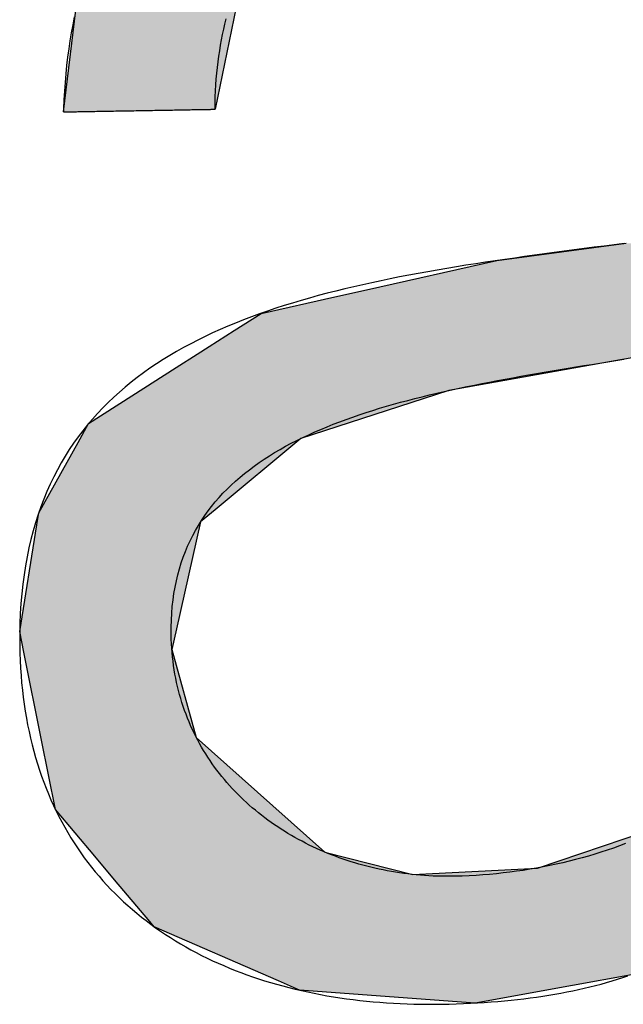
# Model space of a CAD drawing. Extents: x 1073 to 6773, y 5891 to 11716.
# Tile 9 of 45: x 3375 to 3400, y 8058 to 8099. Entities that reach past the tile are written whole.
import ezdxf

# ---------------------------------------------------------------- set-up
doc = ezdxf.new("R2010")
doc.units = 0
doc.layers.get('0').update_dxf_attribs({"linetype": 'CONTINUOUS'})
doc.layers.add('LOGO', color=7, linetype='CONTINUOUS')

# ---------------------------------------------------------------- blocks, each defined once
blk = doc.blocks.new('*U21')
at = {"layer": 'LOGO', "color": 30, "linetype": 'CONTINUOUS'}
for p, q in [((38.1093, 5.2413), (38.1951, 5.8587)), ((39.17, 5.8587), (39.0317, 5.2413)), ((40.7292, 4.292), (41.5159, 4.384)), ((39.933, 4.1285), (40.7292, 4.292)), ((39.7405, 4.089), (39.933, 4.1285)), ((39.2899, 3.9965), (39.7405, 4.089)), ((39.1234, 3.8942), (39.2899, 3.9965)), ((38.9709, 3.8005), (39.1234, 3.8942)), ((38.8961, 3.7545), (38.9709, 3.8005)), ((38.7684, 3.6761), (38.8961, 3.7545)), ((42.0008, 3.7545), (41.4701, 3.6761)), ((38.4951, 3.5081), (38.7684, 3.6761)), ((41.4701, 3.6761), (40.4232, 3.5081)), ((38.2296, 3.345), (38.4951, 3.5081)), ((40.4232, 3.5081), (39.8881, 3.345)), ((38.1637, 3.232), (38.2296, 3.345)), ((39.8881, 3.345), (39.5175, 3.232)), ((37.9167, 2.808), (38.1637, 3.232)), ((39.5175, 3.232), (38.9898, 2.808)), ((37.9038, 2.7354), (37.9167, 2.808)), ((38.9898, 2.808), (38.8994, 2.7354)), ((37.7887, 2.0889), (37.9038, 2.7354)), ((38.8994, 2.7354), (38.742, 2.0889)), ((37.8116, 1.964), (37.7887, 2.0889)), ((38.742, 2.0889), (38.7117, 1.964)), ((37.9098, 1.427), (37.8116, 1.964)), ((38.7117, 1.964), (38.8509, 1.427)), ((37.9874, 1.0029), (37.9098, 1.427)), ((38.8509, 1.427), (39.3098, 1.0029)), ((38.2207, 0.7166), (37.9874, 1.0029)), ((39.3098, 1.0029), (39.6198, 0.7166)), ((40.9106, 0.5972), (41.741, 0.86)), ((38.3394, 0.5708), (38.2207, 0.7166)), ((39.6198, 0.7166), (40.152, 0.5708)), ((38.5499, 0.3124), (38.3394, 0.5708)), ((40.152, 0.5708), (40.9106, 0.5972)), ((38.5756, 0.2809), (38.5499, 0.3124)), ((39.3239, -0.0612), (38.5756, 0.2809)), ((39.4524, -0.1199), (39.3239, -0.0612)), ((41.4713, -0.0612), (41.1114, -0.1199)), ((40.5189, -0.2166), (39.4524, -0.1199)), ((41.1114, -0.1199), (40.5189, -0.2166))]:
    blk.add_line(p, q, dxfattribs=at)
at = {"layer": 'LOGO', "color": 30, "linetype": 'CONTINUOUS', "extrusion": (0, 0, -1)}
for points in [[(-38.1951, 5.8587), (-39.0317, 5.2413), (-38.1093, 5.2413)], [(-38.1951, 5.8587), (-39.17, 5.8587), (-39.0317, 5.2413)], [(-41.5159, 4.384), (-43.9513, 4.292), (-40.7292, 4.292)], [(-40.7292, 4.292), (-43.9513, 4.1285), (-39.933, 4.1285)], [(-40.7292, 4.292), (-43.9513, 4.292), (-43.9513, 4.1285)], [(-39.933, 4.1285), (-42.9745, 4.089), (-39.7405, 4.089)], [(-39.933, 4.1285), (-43.009, 4.1285), (-42.9745, 4.089)], [(-39.7405, 4.089), (-42.8257, 3.9965), (-39.2899, 3.9965)], [(-39.7405, 4.089), (-42.9745, 4.089), (-42.8257, 3.9965)], [(-39.2899, 3.9965), (-42.6612, 3.8942), (-39.1234, 3.8942)], [(-39.2899, 3.9965), (-42.8257, 3.9965), (-42.6612, 3.8942)], [(-39.1234, 3.8942), (-42.2718, 3.8005), (-38.9709, 3.8005)], [(-39.1234, 3.8942), (-42.6612, 3.8942), (-42.2718, 3.8005)], [(-38.9709, 3.8005), (-42.0008, 3.7545), (-38.8961, 3.7545)], [(-38.9709, 3.8005), (-42.2718, 3.8005), (-42.0008, 3.7545)], [(-38.8961, 3.7545), (-41.4701, 3.6761), (-38.7684, 3.6761)], [(-38.8961, 3.7545), (-42.0008, 3.7545), (-41.4701, 3.6761)], [(-38.7684, 3.6761), (-40.4232, 3.5081), (-38.4951, 3.5081)], [(-38.7684, 3.6761), (-41.4701, 3.6761), (-40.4232, 3.5081)], [(-38.4951, 3.5081), (-39.8881, 3.345), (-38.2296, 3.345)], [(-38.4951, 3.5081), (-40.4232, 3.5081), (-39.8881, 3.345)], [(-38.2296, 3.345), (-39.5175, 3.232), (-38.1637, 3.232)], [(-38.2296, 3.345), (-39.8881, 3.345), (-39.5175, 3.232)], [(-38.1637, 3.232), (-38.9898, 2.808), (-37.9167, 2.808)], [(-38.1637, 3.232), (-39.5175, 3.232), (-38.9898, 2.808)], [(-37.9167, 2.808), (-38.8994, 2.7354), (-37.9038, 2.7354)], [(-37.9167, 2.808), (-38.9898, 2.808), (-38.8994, 2.7354)], [(-37.9038, 2.7354), (-38.742, 2.0889), (-37.7887, 2.0889)], [(-37.9038, 2.7354), (-38.8994, 2.7354), (-38.742, 2.0889)], [(-37.7887, 2.0889), (-38.7117, 1.964), (-37.8116, 1.964)], [(-37.7887, 2.0889), (-38.742, 2.0889), (-38.7117, 1.964)], [(-37.8116, 1.964), (-38.8509, 1.427), (-37.9098, 1.427)], [(-37.8116, 1.964), (-38.7117, 1.964), (-38.8509, 1.427)], [(-37.9098, 1.427), (-39.3098, 1.0029), (-37.9874, 1.0029)], [(-37.9098, 1.427), (-38.8509, 1.427), (-39.3098, 1.0029)], [(-37.9874, 1.0029), (-39.6198, 0.7166), (-38.2207, 0.7166)], [(-37.9874, 1.0029), (-39.3098, 1.0029), (-39.6198, 0.7166)], [(-41.741, 0.86), (-42.4756, 0.5972), (-40.9106, 0.5972)], [(-38.2207, 0.7166), (-40.152, 0.5708), (-38.3394, 0.5708)], [(-38.2207, 0.7166), (-39.6198, 0.7166), (-40.152, 0.5708)], [(-38.3394, 0.5708), (-42.1915, 0.3124), (-38.5499, 0.3124)], [(-38.3394, 0.5708), (-42.4493, 0.5708), (-42.1915, 0.3124)], [(-40.9106, 0.5972), (-42.4493, 0.5708), (-40.152, 0.5708)], [(-40.9106, 0.5972), (-42.4756, 0.5972), (-42.4493, 0.5708)], [(-38.5499, 0.3124), (-42.1307, 0.2809), (-38.5756, 0.2809)], [(-38.5499, 0.3124), (-42.1915, 0.3124), (-42.1307, 0.2809)], [(-38.5756, 0.2809), (-41.4713, -0.0612), (-39.3239, -0.0612)], [(-38.5756, 0.2809), (-42.1307, 0.2809), (-41.4713, -0.0612)], [(-39.3239, -0.0612), (-41.1114, -0.1199), (-39.4524, -0.1199)], [(-39.3239, -0.0612), (-41.4713, -0.0612), (-41.1114, -0.1199)], [(-39.4524, -0.1199), (-41.1114, -0.1199), (-40.5189, -0.2166)]]:
    blk.add_solid(points, dxfattribs=at)
blk = doc.blocks.new('KLAUS')
at = {"layer": 'LOGO'}
for points in [[(39.0317, 5.2413, 0), (39.0329, 5.2788, 0), (39.0345, 5.3158, 0), (39.0367, 5.3525, 0), (39.0394, 5.3886, 0), (39.0425, 5.4244, 0), (39.0462, 5.4597, 0), (39.0504, 5.4946, 0), (39.055, 5.529, 0), (39.0602, 5.563, 0), (39.0658, 5.5966, 0), (39.0719, 5.6298, 0), (39.0785, 5.6625, 0), (39.0855, 5.6948, 0), (39.093, 5.7267, 0), (39.101, 5.7581, 0), (39.1095, 5.7891, 0)], [(41.505, 4.3828, 0), (41.4439, 4.3759, 0), (41.3828, 4.3691, 0), (41.3218, 4.3623, 0), (41.2609, 4.3554, 0), (41.2001, 4.3485, 0), (41.1393, 4.3416, 0), (41.0787, 4.3346, 0), (41.0182, 4.3275, 0), (40.9578, 4.3204, 0), (40.8976, 4.3131, 0), (40.8376, 4.3057, 0), (40.7777, 4.2982, 0), (40.7181, 4.2905, 0), (40.6586, 4.2827, 0), (40.5994, 4.2747, 0), (40.5404, 4.2665, 0), (40.4816, 4.2581, 0), (40.4231, 4.2495, 0), (40.3649, 4.2407, 0), (40.307, 4.2316, 0), (40.2494, 4.2222, 0), (40.1921, 4.2126, 0), (40.1351, 4.2027, 0), (40.0785, 4.1924, 0), (40.0222, 4.1819, 0), (39.9663, 4.171, 0), (39.9108, 4.1598, 0), (39.8557, 4.1482, 0), (39.801, 4.1363, 0), (39.7467, 4.1239, 0), (39.6929, 4.1112, 0), (39.6395, 4.098, 0), (39.5866, 4.0845, 0), (39.5342, 4.0704, 0), (39.4823, 4.0559, 0), (39.4308, 4.0409, 0), (39.3799, 4.0255, 0), (39.3296, 4.0095, 0), (39.2798, 3.9931, 0), (39.2305, 3.9761, 0), (39.1819, 3.9585, 0), (39.1338, 3.9404, 0), (39.0863, 3.9217, 0), (39.0395, 3.9025, 0), (38.9933, 3.8826, 0), (38.9477, 3.8621, 0), (38.9028, 3.841, 0), (38.8586, 3.8193, 0), (38.815, 3.7969, 0), (38.7722, 3.7738, 0), (38.73, 3.75, 0), (38.6886, 3.7255, 0), (38.648, 3.7003, 0), (38.6081, 3.6744, 0), (38.5689, 3.6478, 0), (38.5306, 3.6204, 0), (38.493, 3.5922, 0), (38.4563, 3.5632, 0), (38.4204, 3.5335, 0), (38.3853, 3.5029, 0), (38.351, 3.4715, 0), (38.3177, 3.4392, 0), (38.2852, 3.4061, 0), (38.2536, 3.3721, 0), (38.2229, 3.3373, 0), (38.1932, 3.3015, 0), (38.1643, 3.2648, 0), (38.1364, 3.2272, 0), (38.1095, 3.1887, 0), (38.0836, 3.1492, 0), (38.0586, 3.1087, 0), (38.0347, 3.0673, 0), (38.0117, 3.0248, 0), (37.9898, 2.9814, 0), (37.969, 2.9369, 0), (37.9492, 2.8914, 0), (37.9304, 2.8448, 0), (37.9128, 2.7971, 0), (37.8962, 2.7484, 0), (37.8808, 2.6986, 0), (37.8665, 2.6477, 0), (37.8533, 2.5956, 0), (37.8413, 2.5424, 0), (37.8304, 2.488, 0), (37.8208, 2.4325, 0), (37.8123, 2.3758, 0), (37.805, 2.3179, 0), (37.799, 2.2588, 0), (37.7941, 2.1984, 0), (37.7906, 2.1368, 0), (37.7883, 2.074, 0), (37.7873, 2.0099, 0), (37.7874, 1.958, 0), (37.7882, 1.9119, 0), (37.7898, 1.8664, 0), (37.7921, 1.8214, 0), (37.795, 1.7769, 0), (37.7987, 1.7329, 0), (37.803, 1.6894, 0), (37.808, 1.6464, 0), (37.8137, 1.604, 0), (37.8201, 1.5621, 0), (37.8271, 1.5207, 0), (37.8347, 1.4798, 0), (37.843, 1.4394, 0), (37.852, 1.3995, 0), (37.8616, 1.3602, 0), (37.8718, 1.3213, 0), (37.8827, 1.283, 0), (37.8941, 1.2451, 0), (37.9062, 1.2078, 0), (37.9189, 1.171, 0), (37.9322, 1.1347, 0), (37.9461, 1.0989, 0), (37.9606, 1.0635, 0), (37.9757, 1.0287, 0), (37.9913, 0.9944, 0), (38.0076, 0.9606, 0), (38.0244, 0.9273, 0), (38.0417, 0.8945, 0), (38.0596, 0.8622, 0), (38.0781, 0.8304, 0), (38.0971, 0.799, 0), (38.1167, 0.7682, 0), (38.1368, 0.7379, 0), (38.1574, 0.708, 0), (38.1785, 0.6787, 0), (38.2002, 0.6498, 0), (38.2224, 0.6214, 0), (38.245, 0.5936, 0), (38.2682, 0.5662, 0), (38.2919, 0.5393, 0), (38.316, 0.5128, 0), (38.3407, 0.4869, 0), (38.3658, 0.4615, 0), (38.3914, 0.4365, 0), (38.4175, 0.412, 0), (38.444, 0.388, 0), (38.471, 0.3645, 0), (38.4984, 0.3414, 0), (38.5262, 0.3189, 0), (38.5545, 0.2968, 0), (38.5833, 0.2752, 0), (38.6124, 0.254, 0), (38.642, 0.2334, 0), (38.672, 0.2132, 0), (38.7024, 0.1935, 0), (38.7332, 0.1742, 0), (38.7644, 0.1554, 0), (38.796, 0.1371, 0), (38.828, 0.1193, 0), (38.8604, 0.1019, 0), (38.8931, 0.085, 0), (38.9262, 0.0686, 0), (38.9597, 0.0526, 0), (38.9935, 0.0371, 0), (39.0277, 0.0221, 0), (39.0622, 0.0075, 0), (39.0971, -0.0066, 0), (39.1322, -0.0202, 0), (39.1678, -0.0334, 0), (39.2036, -0.0462, 0), (39.2398, -0.0584, 0), (39.2763, -0.0703, 0), (39.313, -0.0816, 0), (39.3501, -0.0925, 0), (39.3875, -0.103, 0), (39.4252, -0.113, 0), (39.4631, -0.1225, 0), (39.5013, -0.1316, 0), (39.5398, -0.1403, 0), (39.5786, -0.1485, 0), (39.6176, -0.1562, 0), (39.6569, -0.1635, 0), (39.6964, -0.1704, 0), (39.7362, -0.1768, 0), (39.7762, -0.1827, 0), (39.8164, -0.1883, 0), (39.8569, -0.1933, 0), (39.8976, -0.198, 0), (39.9384, -0.2022, 0), (39.9795, -0.2059, 0), (40.0209, -0.2092, 0), (40.0624, -0.2121, 0), (40.1041, -0.2146, 0), (40.1459, -0.2166, 0), (40.188, -0.2181, 0), (40.2302, -0.2193, 0), (40.2726, -0.22, 0), (40.3152, -0.2202, 0), (40.3592, -0.2201, 0), (40.403, -0.2196, 0), (40.4463, -0.2188, 0), (40.4891, -0.2176, 0), (40.5315, -0.2161, 0), (40.5733, -0.2142, 0), (40.6147, -0.212, 0), (40.6556, -0.2095, 0), (40.6961, -0.2066, 0), (40.7361, -0.2033, 0), (40.7757, -0.1997, 0), (40.8149, -0.1958, 0), (40.8536, -0.1916, 0), (40.8918, -0.187, 0), (40.9297, -0.182, 0), (40.9671, -0.1768, 0), (41.0041, -0.1712, 0), (41.0407, -0.1652, 0), (41.0769, -0.159, 0), (41.1126, -0.1524, 0), (41.148, -0.1454, 0), (41.183, -0.1381, 0), (41.2176, -0.1305, 0), (41.2518, -0.1226, 0), (41.2857, -0.1144, 0), (41.3192, -0.1058, 0), (41.3523, -0.0969, 0), (41.385, -0.0876, 0), (41.4174, -0.0781, 0), (41.4494, -0.0682, 0)], [(38.1855, 5.8176, 0), (38.1752, 5.7701, 0), (38.1656, 5.7219, 0), (38.1566, 5.6731, 0), (38.1483, 5.6237, 0), (38.1408, 5.5737, 0), (38.1339, 5.523, 0), (38.1277, 5.4718, 0), (38.1223, 5.4199, 0), (38.1175, 5.3674, 0), (38.1135, 5.3142, 0), (38.1101, 5.2604, 0), (38.1093, 5.2413, 0), (38.1099, 5.2413, 0), (38.1111, 5.2413, 0), (38.1129, 5.2413, 0), (38.1152, 5.2413, 0), (38.118, 5.2413, 0), (38.1213, 5.2413, 0), (38.1252, 5.2413, 0), (38.1295, 5.2413, 0), (38.1343, 5.2413, 0), (38.1396, 5.2413, 0), (38.1453, 5.2413, 0), (38.1514, 5.2413, 0), (38.158, 5.2413, 0), (38.165, 5.2413, 0), (38.1724, 5.2413, 0), (38.1802, 5.2413, 0), (38.1884, 5.2413, 0), (38.1969, 5.2413, 0), (38.2058, 5.2413, 0), (38.2151, 5.2413, 0), (38.2247, 5.2413, 0), (38.2346, 5.2413, 0), (38.2448, 5.2413, 0), (38.2553, 5.2413, 0), (38.2661, 5.2413, 0), (38.2772, 5.2413, 0), (38.2886, 5.2413, 0), (38.3002, 5.2413, 0), (38.312, 5.2413, 0), (38.3241, 5.2413, 0), (38.3363, 5.2413, 0), (38.3488, 5.2413, 0), (38.3615, 5.2413, 0), (38.3744, 5.2413, 0), (38.3874, 5.2413, 0), (38.4006, 5.2413, 0), (38.4139, 5.2413, 0), (38.4274, 5.2413, 0), (38.4409, 5.2413, 0), (38.4546, 5.2413, 0), (38.4684, 5.2413, 0), (38.4823, 5.2413, 0), (38.4963, 5.2413, 0), (38.5103, 5.2413, 0), (38.5243, 5.2413, 0), (38.5384, 5.2413, 0), (38.5526, 5.2413, 0), (38.5667, 5.2413, 0), (38.5808, 5.2413, 0), (38.595, 5.2413, 0), (38.6091, 5.2413, 0), (38.6232, 5.2413, 0), (38.6372, 5.2413, 0), (38.6512, 5.2413, 0), (38.6651, 5.2413, 0), (38.679, 5.2413, 0), (38.6927, 5.2413, 0), (38.7064, 5.2413, 0), (38.7199, 5.2413, 0), (38.7333, 5.2413, 0), (38.7465, 5.2413, 0), (38.7596, 5.2413, 0), (38.7726, 5.2413, 0), (38.7854, 5.2413, 0), (38.798, 5.2413, 0), (38.8103, 5.2413, 0), (38.8225, 5.2413, 0), (38.8345, 5.2413, 0), (38.8462, 5.2413, 0), (38.8577, 5.2413, 0), (38.8689, 5.2413, 0), (38.8799, 5.2413, 0), (38.8905, 5.2413, 0), (38.9009, 5.2413, 0), (38.911, 5.2413, 0), (38.9208, 5.2413, 0), (38.9302, 5.2413, 0), (38.9393, 5.2413, 0), (38.948, 5.2413, 0), (38.9564, 5.2413, 0), (38.9644, 5.2413, 0), (38.972, 5.2413, 0), (38.9792, 5.2413, 0), (38.986, 5.2413, 0), (38.9924, 5.2413, 0), (38.9984, 5.2413, 0), (39.0039, 5.2413, 0), (39.0089, 5.2413, 0), (39.0135, 5.2413, 0), (39.0176, 5.2413, 0), (39.0212, 5.2413, 0), (39.0243, 5.2413, 0), (39.0268, 5.2413, 0), (39.0289, 5.2413, 0), (39.0304, 5.2413, 0), (39.0313, 5.2413, 0), (39.0317, 5.2413, 0), (39.0317, 5.2413, 0), (39.0317, 5.2413, 0), (39.0317, 5.2413, 0), (39.0317, 5.2413, 0), (39.0317, 5.2413, 0), (39.0317, 5.2413, 0), (39.0317, 5.2413, 0), (39.0317, 5.2413, 0), (39.0317, 5.2413, 0), (39.0317, 5.2413, 0), (39.0317, 5.2413, 0), (39.0317, 5.2413, 0), (39.0317, 5.2413, 0), (39.0317, 5.2413, 0), (39.0317, 5.2413, 0), (39.0317, 5.2413, 0), (39.0317, 5.2413, 0), (39.0317, 5.2413, 0), (39.0317, 5.2413, 0), (39.0317, 5.2413, 0), (39.0317, 5.2413, 0), (39.0317, 5.2413, 0), (39.0317, 5.2413, 0), (39.0317, 5.2413, 0), (39.0317, 5.2413, 0), (39.0317, 5.2413, 0), (39.0317, 5.2413, 0), (39.0317, 5.2413, 0), (39.0317, 5.2413, 0), (39.0317, 5.2413, 0), (39.0317, 5.2413, 0), (39.0317, 5.2413, 0), (39.0317, 5.2413, 0), (39.0317, 5.2413, 0), (39.0317, 5.2413, 0), (39.0317, 5.2413, 0), (39.0317, 5.2413, 0), (39.0317, 5.2413, 0), (39.0317, 5.2413, 0), (39.0317, 5.2413, 0), (39.0317, 5.2413, 0), (39.0317, 5.2413, 0), (39.0317, 5.2413, 0), (39.0317, 5.2413, 0), (39.0317, 5.2413, 0), (39.0317, 5.2413, 0), (39.0317, 5.2413, 0), (39.0317, 5.2413, 0), (39.0317, 5.2413, 0), (39.0317, 5.2413, 0), (39.0317, 5.2413, 0), (39.0317, 5.2413, 0), (39.0317, 5.2413, 0), (39.0317, 5.2413, 0), (39.0317, 5.2413, 0), (39.0317, 5.2413, 0), (39.0317, 5.2413, 0), (39.0317, 5.2413, 0), (39.0317, 5.2413, 0), (39.0317, 5.2413, 0), (39.0317, 5.2413, 0), (39.0317, 5.2413, 0), (39.0317, 5.2413, 0), (39.0317, 5.2413, 0), (39.0317, 5.2413, 0), (39.0317, 5.2413, 0), (39.0317, 5.2413, 0), (39.0317, 5.2413, 0), (39.0317, 5.2413, 0), (39.0317, 5.2413, 0), (39.0317, 5.2413, 0), (39.0317, 5.2413, 0), (39.0317, 5.2413, 0), (39.0317, 5.2413, 0), (39.0317, 5.2413, 0), (39.0317, 5.2413, 0), (39.0317, 5.2413, 0), (39.0317, 5.2413, 0), (39.0317, 5.2413, 0), (39.0317, 5.2413, 0), (39.0317, 5.2413, 0), (39.0317, 5.2413, 0), (39.0317, 5.2413, 0), (39.0317, 5.2413, 0), (39.0317, 5.2413, 0), (39.0317, 5.2413, 0), (39.0317, 5.2413, 0), (39.0317, 5.2413, 0), (39.0317, 5.2413, 0), (39.0317, 5.2413, 0), (39.0317, 5.2413, 0), (39.0317, 5.2413, 0), (39.0317, 5.2413, 0), (39.0317, 5.2413, 0), (39.0317, 5.2413, 0), (39.0317, 5.2413, 0), (39.0317, 5.2413, 0), (39.0317, 5.2413, 0)], [(41.4494, 0.7359, 0), (41.4121, 0.7227, 0), (41.3745, 0.71, 0), (41.3367, 0.6978, 0), (41.2986, 0.6861, 0), (41.2603, 0.6749, 0), (41.2217, 0.6642, 0), (41.183, 0.654, 0), (41.144, 0.6443, 0), (41.1047, 0.635, 0), (41.0653, 0.6263, 0), (41.0257, 0.6181, 0), (40.9858, 0.6103, 0), (40.9458, 0.6031, 0), (40.9056, 0.5964, 0), (40.8652, 0.5902, 0), (40.8247, 0.5845, 0), (40.784, 0.5793, 0), (40.7431, 0.5746, 0), (40.7021, 0.5705, 0), (40.6609, 0.5668, 0), (40.6196, 0.5637, 0), (40.5782, 0.5611, 0), (40.5366, 0.5591, 0), (40.4949, 0.5575, 0), (40.4531, 0.5565, 0), (40.4112, 0.556, 0), (40.3785, 0.556, 0), (40.3527, 0.5564, 0), (40.327, 0.5571, 0), (40.3013, 0.5581, 0), (40.2756, 0.5595, 0), (40.25, 0.5612, 0), (40.2244, 0.5632, 0), (40.1989, 0.5656, 0), (40.1735, 0.5683, 0), (40.1481, 0.5713, 0), (40.1228, 0.5747, 0), (40.0975, 0.5784, 0), (40.0724, 0.5824, 0), (40.0473, 0.5867, 0), (40.0223, 0.5913, 0), (39.9974, 0.5963, 0), (39.9726, 0.6016, 0), (39.9479, 0.6072, 0), (39.9233, 0.6132, 0), (39.8989, 0.6194, 0), (39.8745, 0.626, 0), (39.8503, 0.6328, 0), (39.8262, 0.64, 0), (39.8022, 0.6475, 0), (39.7783, 0.6553, 0), (39.7546, 0.6634, 0), (39.7311, 0.6718, 0), (39.7076, 0.6805, 0), (39.6844, 0.6896, 0), (39.6613, 0.6989, 0), (39.6383, 0.7085, 0), (39.6156, 0.7185, 0), (39.5929, 0.7287, 0), (39.5705, 0.7392, 0), (39.5483, 0.75, 0), (39.5262, 0.7611, 0), (39.5043, 0.7726, 0), (39.4827, 0.7843, 0), (39.4612, 0.7962, 0), (39.4399, 0.8085, 0), (39.4188, 0.8211, 0), (39.398, 0.8339, 0), (39.3773, 0.8471, 0), (39.3569, 0.8605, 0), (39.3367, 0.8742, 0), (39.3168, 0.8882, 0), (39.297, 0.9025, 0), (39.2776, 0.917, 0), (39.2583, 0.9319, 0), (39.2393, 0.947, 0), (39.2206, 0.9624, 0), (39.2021, 0.978, 0), (39.1839, 0.9939, 0), (39.166, 1.0101, 0), (39.1483, 1.0266, 0), (39.1309, 1.0433, 0), (39.1138, 1.0603, 0), (39.0969, 1.0776, 0), (39.0804, 1.0951, 0), (39.0642, 1.1129, 0), (39.0482, 1.131, 0), (39.0326, 1.1493, 0), (39.0173, 1.1679, 0), (39.0022, 1.1867, 0), (38.9875, 1.2058, 0), (38.9732, 1.2252, 0), (38.9591, 1.2448, 0), (38.9454, 1.2646, 0), (38.932, 1.2848, 0), (38.919, 1.3051, 0), (38.9063, 1.3257, 0), (38.894, 1.3466, 0), (38.882, 1.3677, 0), (38.8704, 1.389, 0), (38.8591, 1.4106, 0), (38.8482, 1.4325, 0), (38.8377, 1.4545, 0), (38.8276, 1.4768, 0), (38.8178, 1.4994, 0), (38.8084, 1.5222, 0), (38.7995, 1.5452, 0), (38.7909, 1.5685, 0), (38.7827, 1.592, 0), (38.7749, 1.6157, 0), (38.7676, 1.6397, 0), (38.7606, 1.6639, 0), (38.7541, 1.6883, 0), (38.748, 1.7129, 0), (38.7423, 1.7378, 0), (38.7371, 1.7629, 0), (38.7322, 1.7882, 0), (38.7279, 1.8137, 0), (38.724, 1.8395, 0), (38.7205, 1.8655, 0), (38.7175, 1.8917, 0), (38.7149, 1.9181, 0), (38.7129, 1.9447, 0), (38.7113, 1.9715, 0), (38.7101, 1.9986, 0), (38.7095, 2.0259, 0), (38.7093, 2.0557, 0), (38.71, 2.0993, 0), (38.7119, 2.142, 0), (38.7149, 2.1839, 0), (38.7191, 2.2249, 0), (38.7243, 2.2651, 0), (38.7306, 2.3044, 0), (38.738, 2.3429, 0), (38.7465, 2.3806, 0), (38.756, 2.4175, 0), (38.7665, 2.4535, 0), (38.778, 2.4889, 0), (38.7906, 2.5234, 0), (38.8041, 2.5572, 0), (38.8187, 2.5902, 0), (38.8342, 2.6225, 0), (38.8506, 2.6541, 0), (38.868, 2.685, 0), (38.8863, 2.7151, 0), (38.9055, 2.7445, 0), (38.9256, 2.7733, 0), (38.9465, 2.8014, 0), (38.9684, 2.8288, 0), (38.9911, 2.8556, 0), (39.0146, 2.8817, 0), (39.039, 2.9072, 0), (39.0642, 2.9321, 0), (39.0901, 2.9564, 0), (39.1169, 2.98, 0), (39.1444, 3.0031, 0), (39.1727, 3.0256, 0), (39.2017, 3.0475, 0), (39.2315, 3.0688, 0), (39.262, 3.0897, 0), (39.2931, 3.1099, 0), (39.325, 3.1297, 0), (39.3575, 3.1489, 0), (39.3907, 3.1676, 0), (39.4246, 3.1859, 0), (39.4591, 3.2036, 0), (39.4941, 3.2209, 0), (39.5298, 3.2377, 0), (39.5661, 3.254, 0), (39.603, 3.27, 0), (39.6404, 3.2854, 0), (39.6784, 3.3005, 0), (39.7169, 3.3151, 0), (39.756, 3.3294, 0), (39.7955, 3.3432, 0), (39.8355, 3.3567, 0), (39.8761, 3.3698, 0), (39.9171, 3.3826, 0), (39.9585, 3.395, 0), (40.0004, 3.4071, 0), (40.0427, 3.4188, 0), (40.0854, 3.4302, 0), (40.1285, 3.4414, 0), (40.172, 3.4522, 0), (40.2159, 3.4627, 0), (40.2601, 3.473, 0), (40.3047, 3.483, 0), (40.3496, 3.4928, 0), (40.3948, 3.5023, 0), (40.4403, 3.5116, 0), (40.4861, 3.5206, 0), (40.5322, 3.5295, 0), (40.5785, 3.5382, 0), (40.6251, 3.5466, 0), (40.6719, 3.5549, 0), (40.7189, 3.563, 0), (40.7661, 3.571, 0), (40.8136, 3.5788, 0), (40.8612, 3.5865, 0), (40.9089, 3.5941, 0), (40.9569, 3.6015, 0), (41.0049, 3.6088, 0), (41.0531, 3.6161, 0), (41.1014, 3.6233, 0), (41.1497, 3.6304, 0), (41.1982, 3.6374, 0), (41.2467, 3.6444, 0), (41.2953, 3.6513, 0), (41.3439, 3.6582, 0), (41.3925, 3.6651, 0), (41.4412, 3.672, 0), (41.4898, 3.6789, 0)]]:
    blk.add_polyline3d(points, dxfattribs=at)
at = {"layer": 'LOGO', "color": 30, "linetype": 'CONTINUOUS'}
blk.add_blockref('*U21', (0, 0), dxfattribs=at)

msp = doc.modelspace()

# ---------------------------------------------------------------- block references
at = {"xscale": 6.929133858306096, "yscale": 6.929133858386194, "zscale": 6.929133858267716, "rotation": 0.9999999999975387}
msp.add_blockref('KLAUS', (3113, 8054.426), dxfattribs=at)

doc.saveas('drawing.dxf')
